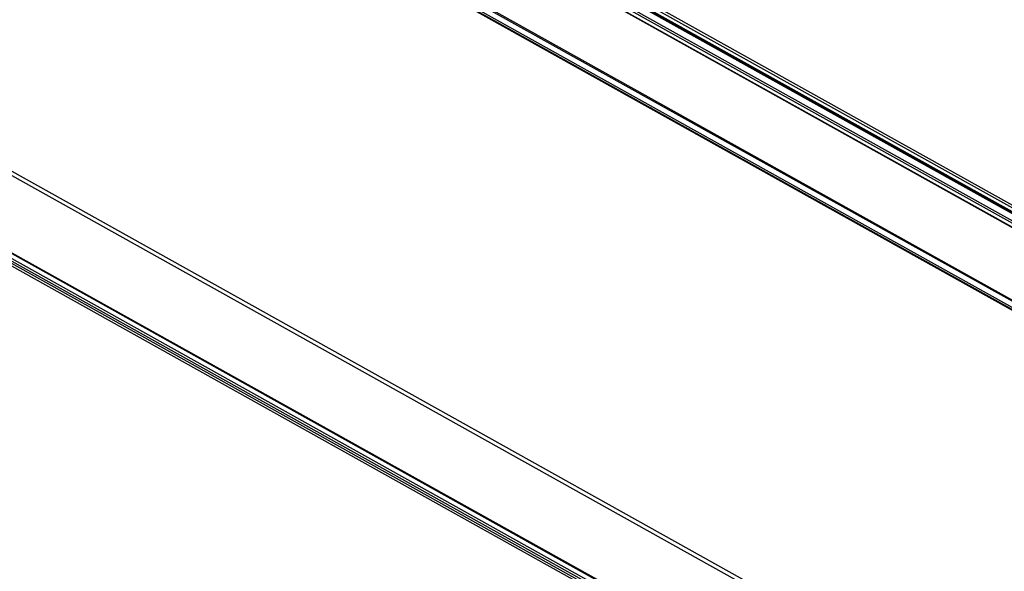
# Model space of a CAD drawing. Extents: x 0 to 420, y 0 to 297.
# Tile 29 of 47: x 360 to 375, y 99 to 108. Entities that reach past the tile are written whole.
import ezdxf

# ---------------------------------------------------------------- set-up
doc = ezdxf.new("R2010")
doc.units = 0
doc.header["$LTSCALE"] = 23.1
doc.layers.get('0').update_dxf_attribs({"linetype": 'CONTINUOUS'})
doc.layers.add('ROUNDS', color=7, linetype='CONTINUOUS')

msp = doc.modelspace()

# ---------------------------------------------------------------- linework, layer by layer
at = {"color": 7, "linetype": 'CONTINUOUS'}
msp.add_line((384.095, 100.33), (369.239, 108.633), dxfattribs=at)
at = {"layer": 'ROUNDS', "color": 9, "linetype": 'CONTINUOUS'}
for p, q in [((359.842, 113.635), (383.981, 100.145)), ((359.887, 113.68), (384.058, 100.172)), ((359.903, 113.708), (384.066, 100.204)), ((358.847, 113.025), (382.986, 99.535)), ((358.859, 113.039), (382.998, 99.549)), ((382.847, 99.466), (358.708, 112.956)), ((382.86, 99.468), (358.721, 112.958)), ((358.764, 112.941), (382.921, 99.441)), ((358.789, 112.957), (382.946, 99.458)), ((353.445, 109.266), (377.584, 95.775)), ((353.4, 109.22), (377.548, 95.724)), ((384.09, 100.301), (369.136, 108.658)), ((369.239, 108.695), (384.095, 100.393)), ((369.279, 108.719), (384.094, 100.439)), ((353.39, 108.004), (377.71, 94.412)), ((353.461, 107.872), (377.757, 94.294)), ((377.691, 94.211), (353.388, 107.793)), ((377.709, 94.241), (353.407, 107.823)), ((353.442, 107.841), (377.757, 94.253))]:
    msp.add_line(p, q, dxfattribs=at)
at = {"layer": 'ROUNDS', "color": 7, "linetype": 'CONTINUOUS'}
for p, q in [((359.855, 113.636), (383.994, 100.146)), ((384.091, 100.312), (369.16, 108.657)), ((353.396, 107.991), (377.716, 94.399))]:
    msp.add_line(p, q, dxfattribs=at)

doc.saveas('drawing.dxf')
